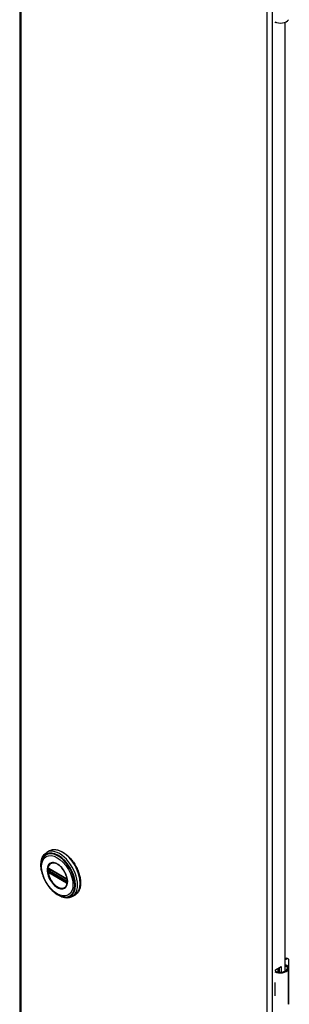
# Model space of a CAD drawing. Header units: inches. Extents: x 0 to 401, y -11 to 260.
# Tile 41 of 45: x 345.28 to 351.51, y 146.12 to 168.88. Entities that reach past the tile are written whole.
import ezdxf

# ---------------------------------------------------------------- set-up
doc = ezdxf.new("R2010")
doc.units = ezdxf.units.IN
doc.header["$LTSCALE"] = 24.054
doc.header["$MEASUREMENT"] = 0
doc.layers.add('Visible Edges(ANSI)', color=7, linetype='Continuous', lineweight=25)
doc.layers.add('Visible Tangent Edges(ANSI)', color=7, linetype='Continuous', lineweight=25)

msp = doc.modelspace()

# ---------------------------------------------------------------- linework, layer by layer
at = {"layer": 'Visible Edges(ANSI)'}
for p, q in [((345.2849, 198.7492), (345.2849, 100.7696)), ((351.1961, 168.8074), (351.1961, 168.8212)), ((351.2106, 168.8158), (351.1961, 168.8074)), ((351.4153, 168.8179), (351.4153, 146.8827)), ((345.9725, 149.6667), (345.9085, 149.6298)), ((345.9586, 149.2531), (345.9535, 149.256)), ((345.9586, 149.2531), (346.3667, 149.0175)), ((346.3736, 149.0098), (345.9656, 149.2454)), ((346.3717, 149.0145), (346.3667, 149.0175)), ((346.3825, 149.0021), (346.3837, 148.9993)), ((346.3826, 148.957), (346.3826, 148.9942)), ((346.3837, 148.9993), (346.3843, 148.9975)), ((346.3857, 148.9469), (346.3855, 148.941)), ((346.3857, 148.9838), (346.3857, 148.9469)), ((346.563, 148.6439), (346.499, 148.6069)), ((351.4153, 147.1683), (351.4308, 147.1773)), ((351.4516, 147.1652), (351.4153, 147.1442)), ((351.4701, 147.1812), (351.491, 147.1691)), ((351.5073, 147.0125), (351.5073, 147.1331)), ((351.1961, 146.9147), (351.3304, 146.9923)), ((351.1961, 146.883), (351.1961, 146.9147)), ((351.2595, 146.8656), (351.2595, 146.9513)), ((351.2595, 146.8815), (351.2794, 146.893)), ((351.2794, 146.8689), (351.2706, 146.8638)), ((351.2794, 146.9628), (351.2794, 146.8628)), ((351.2915, 146.8617), (351.2915, 146.9698)), ((351.3304, 146.9923), (351.3304, 146.8619)), ((351.5048, 146.147), (351.5048, 146.9506)), ((351.1805, 146.623), (351.1805, 146.5916)), ((351.5073, 146.458), (351.5073, 146.5786)), ((351.1805, 146.3489), (351.1805, 146.3176))]:
    msp.add_line(p, q, dxfattribs=at)
at = {"layer": 'Visible Edges(ANSI)', "flags": 128}
for points in [[(345.7908, 149.2012), (345.7841, 149.2357), (345.7792, 149.2698), (345.776, 149.3034), (345.7747, 149.3362), (345.7752, 149.3683), (345.7776, 149.3994), (345.7819, 149.4294), (345.7882, 149.4582), (345.7964, 149.4858), (345.8066, 149.5119), (345.8187, 149.5364), (345.8329, 149.5593), (345.849, 149.5802), (345.8671, 149.599), (345.8869, 149.6156), (345.9085, 149.6298)], [(345.9725, 149.6667), (345.9883, 149.675), (346.0048, 149.6819), (346.022, 149.6874), (346.0397, 149.6916), (346.058, 149.6944), (346.0767, 149.6959), (346.0958, 149.696), (346.1152, 149.6947), (346.135, 149.6921), (346.1549, 149.6882), (346.1751, 149.683), (346.1955, 149.6765), (346.2159, 149.6688), (346.2365, 149.6599), (346.257, 149.6497), (346.2776, 149.6384), (346.2981, 149.626), (346.3185, 149.6125), (346.3388, 149.5979), (346.3589, 149.5823), (346.3787, 149.5657), (346.3983, 149.5481), (346.4176, 149.5296), (346.4365, 149.5103), (346.4551, 149.4901), (346.4731, 149.4691), (346.4907, 149.4474), (346.5078, 149.4251), (346.5244, 149.4021), (346.5403, 149.3785), (346.5556, 149.3545), (346.5702, 149.3299), (346.5842, 149.305), (346.5974, 149.2797), (346.6098, 149.2541), (346.6214, 149.2283), (346.6323, 149.2023), (346.6423, 149.1762), (346.6514, 149.1501), (346.6596, 149.124), (346.6669, 149.0979), (346.6732, 149.072), (346.6787, 149.0462), (346.6831, 149.0207), (346.6866, 148.9955), (346.6891, 148.9706), (346.6906, 148.9462), (346.6911, 148.9222), (346.6906, 148.8988), (346.6891, 148.8759), (346.6866, 148.8537), (346.683, 148.8321), (346.6784, 148.8112), (346.6728, 148.7911), (346.6662, 148.7719), (346.6586, 148.7535), (346.65, 148.736), (346.6404, 148.7195), (346.6298, 148.704), (346.6182, 148.6896), (346.6057, 148.6764), (346.5924, 148.6643), (346.5781, 148.6534), (346.563, 148.6439)], [(345.8181, 149.4903), (345.8116, 149.477), (345.8057, 149.4633), (345.8004, 149.4492), (345.7957, 149.4346), (345.7882, 149.4041), (345.783, 149.3723), (345.7802, 149.3391), (345.7797, 149.3047), (345.7815, 149.2694), (345.7855, 149.2333), (345.7917, 149.1966), (345.8001, 149.1594), (345.8105, 149.122), (345.8229, 149.0845), (345.8372, 149.0472), (345.8535, 149.0101), (345.8714, 148.9736), (345.8911, 148.9378), (345.9123, 148.9029), (345.9349, 148.8691), (345.9589, 148.8365), (345.9841, 148.8054), (346.0103, 148.7759), (346.0375, 148.7482), (346.0655, 148.7224), (346.0942, 148.6986), (346.1235, 148.6771), (346.1532, 148.6579), (346.1831, 148.6412), (346.2133, 148.627), (346.2435, 148.6155), (346.2736, 148.6068), (346.2886, 148.6036), (346.3035, 148.6011), (346.3183, 148.5993), (346.333, 148.5984)], [(346.3559, 148.8434), (346.3645, 148.8569), (346.3718, 148.8722), (346.3777, 148.889), (346.3822, 148.9073), (346.3852, 148.9268), (346.3866, 148.9476), (346.3865, 148.9695), (346.3849, 148.9921), (346.3817, 149.0155), (346.3769, 149.0394), (346.3707, 149.0638), (346.3631, 149.0882), (346.354, 149.1128), (346.3435, 149.1372), (346.3318, 149.1613), (346.3189, 149.1849), (346.3049, 149.2079), (346.2899, 149.2301), (346.274, 149.2513), (346.2573, 149.2714), (346.2399, 149.2903), (346.2219, 149.3079), (346.2035, 149.324), (346.1849, 149.3384), (346.1661, 149.3511), (346.1472, 149.3621), (346.1285, 149.3712), (346.1101, 149.3784), (346.092, 149.3837), (346.0745, 149.3869), (346.0577, 149.3883), (346.0417, 149.3876)], [(345.9535, 149.256), (345.9517, 149.2568), (345.9504, 149.2572)], [(345.9656, 149.2454), (345.9645, 149.2459), (345.9642, 149.246)], [(346.3717, 149.0145), (346.375, 149.0121), (346.3784, 149.0085)], [(346.3826, 148.9942), (346.382, 148.9982), (346.3798, 149.003), (346.3767, 149.0073), (346.3736, 149.0098)], [(346.3784, 149.0085), (346.3806, 149.0054), (346.3825, 149.0021)], [(346.3824, 148.9555), (346.3825, 148.9559), (346.3826, 148.957)], [(346.3855, 148.941), (346.3853, 148.9386), (346.3851, 148.9376)], [(346.499, 148.6069), (346.476, 148.5953), (346.4517, 148.5864), (346.4264, 148.5802), (346.4002, 148.5767), (346.3733, 148.5758), (346.346, 148.5776), (346.3183, 148.5818), (346.2903, 148.5885), (346.2622, 148.5975), (346.234, 148.6088), (346.2059, 148.6222), (346.1779, 148.6378), (346.1501, 148.6554), (346.1227, 148.6749), (346.0956, 148.6962), (346.069, 148.7193)], [(351.4626, 147.0125), (351.4608, 147.0136), (351.459, 147.0146), (351.457, 147.0155), (351.4551, 147.0164), (351.4531, 147.0172), (351.4511, 147.0178), (351.449, 147.0184), (351.447, 147.0189), (351.4449, 147.0193), (351.4428, 147.0196), (351.4407, 147.0198), (351.4386, 147.0199), (351.4365, 147.0199), (351.4344, 147.0198), (351.4323, 147.0195), (351.4303, 147.0192), (351.4282, 147.0187), (351.4262, 147.0182), (351.4243, 147.0176), (351.4224, 147.0169), (351.4205, 147.0161), (351.4187, 147.0152), (351.417, 147.0142), (351.4153, 147.0132)], [(351.4153, 147.0017), (351.4168, 147.0021), (351.4184, 147.0025), (351.4199, 147.0027), (351.4215, 147.003), (351.4231, 147.0031), (351.4246, 147.0032), (351.4261, 147.0032), (351.4276, 147.0032), (351.4291, 147.0031), (351.4306, 147.0029), (351.4321, 147.0027), (351.4337, 147.0023), (351.4352, 147.002), (351.4367, 147.0016), (351.4382, 147.0011), (351.4397, 147.0005), (351.4412, 146.9999), (351.4426, 146.9992), (351.4441, 146.9985), (351.4455, 146.9977), (351.4469, 146.9968), (351.4483, 146.9959), (351.4496, 146.995), (351.4509, 146.9939)]]:
    msp.add_lwpolyline(points, dxfattribs=at)
at = {"layer": 'Visible Edges(ANSI)'}
for centre, major_axis, start_param, end_param in [((351.3099, 168.9139), (0.1969, 0), 3.9833715, 5.9647502), ((351.4308, 147.113), (0.0394, 0.0682), 0, 0.7853982), ((351.4516, 147.1009), (0.0394, 0.0682), 5.4977871, 7.0685835), ((351.3099, 146.9577), (0.1969, 0), 3.9833715, 5.9647502), ((351.3099, 146.9577), (0.1673, 0), 3.9641341, 5.9647502), ((351.3473, 146.9506), (0.128, 0), 5.9647502, 6.9099467), ((351.3473, 146.9506), (0.1575, 0), 5.9647502, 7.0321027), ((351.4516, 146.9804), (-0.0394, -0.0682), 1.8110116, 2.3561945), ((351.3099, 146.7086), (0.1969, 0), 3.9833715, 3.9951945), ((351.2408, 146.6315), (-0.0917, 0), 0.8282349, 0.8536019), ((351.4516, 146.5464), (-0.0394, -0.0682), 2.3561945, 2.6586496), ((351.2408, 146.3888), (0.0917, 0), 3.9698275, 3.9951945), ((351.4516, 146.4259), (-0.0394, -0.0682), 2.0537393, 2.3561945), ((351.3099, 146.4032), (-0.1969, 0), 0.8417789, 0.8536019), ((351.3473, 146.147), (0.1575, 0), 5.9647502, 6.2831853)]:
    msp.add_ellipse(centre, major_axis=major_axis, ratio=0.5773503, start_param=start_param, end_param=end_param, dxfattribs=at)
at = {"layer": 'Visible Tangent Edges(ANSI)'}
for p, q in [((345.3101, 198.7141), (345.3101, 100.7345)), ((351.0009, 97.4489), (351.0009, 195.4285)), ((351.1225, 195.4285), (351.1225, 97.4489)), ((345.9418, 149.2422), (345.9417, 149.248)), ((345.9417, 149.1991), (345.9418, 149.205)), ((345.9506, 149.2041), (345.9506, 149.2413)), ((345.9601, 149.1738), (345.955, 149.1768)), ((346.3646, 149.022), (345.9566, 149.2576)), ((345.9566, 149.1648), (346.3646, 148.9292)), ((346.3682, 148.9382), (345.9601, 149.1738)), ((345.9633, 149.2417), (345.9679, 149.244)), ((345.9633, 149.2045), (345.9633, 149.2417)), ((345.9998, 149.2256), (345.9633, 149.2045)), ((345.9636, 149.2488), (346.3716, 149.0132)), ((346.3716, 148.9461), (345.9636, 149.1817)), ((345.9702, 149.1925), (346.0137, 149.2176)), ((346.3783, 148.9569), (345.9702, 149.1925)), ((346.3732, 148.9353), (346.3682, 148.9382)), ((346.3826, 148.9597), (346.3783, 148.9569)), ((346.3846, 148.9908), (346.3846, 148.9536)), ((346.3851, 148.9284), (346.3854, 148.9296)), ((351.4308, 147.1773), (351.4516, 147.1652)), ((351.4509, 146.9939), (351.4626, 147.0125)), ((351.4969, 146.1185), (351.4969, 146.9222)), ((351.1805, 146.5916), (351.1805, 146.3489))]:
    msp.add_line(p, q, dxfattribs=at)
at = {"layer": 'Visible Tangent Edges(ANSI)', "flags": 128}
for points in [[(345.9176, 149.2257), (345.9193, 149.1926), (345.9242, 149.1579), (345.9324, 149.1222), (345.9436, 149.0862), (345.9579, 149.0502), (345.9748, 149.0147), (345.9943, 148.9803), (346.016, 148.9474), (346.0397, 148.9165), (346.0649, 148.888), (346.0914, 148.8624), (346.1188, 148.8401), (346.1466, 148.8212), (346.1746, 148.8061), (346.2022, 148.7949), (346.2292, 148.7877), (346.2552, 148.7848), (346.2797, 148.7862), (346.3024, 148.792), (346.3229, 148.802), (346.3411, 148.816), (346.3568, 148.8337), (346.3696, 148.855), (346.3794, 148.8796), (346.386, 148.9073), (346.3892, 148.9375), (346.3891, 148.9698), (346.3858, 149.0038), (346.3792, 149.0389), (346.3695, 149.0748), (346.3567, 149.111), (346.341, 149.1468), (346.3227, 149.1818), (346.302, 149.2155), (346.2793, 149.2474), (346.2549, 149.2771), (346.229, 149.3041), (346.202, 149.3281), (346.1743, 149.3488), (346.1463, 149.3659), (346.1184, 149.3792), (346.091, 149.3883), (346.0645, 149.3932), (346.0393, 149.3938), (346.0157, 149.3901), (345.994, 149.3823), (345.9746, 149.3704), (345.9577, 149.3544), (345.9435, 149.3348), (345.9323, 149.3117), (345.9241, 149.2856), (345.9192, 149.2568), (345.9176, 149.2257)], [(345.9288, 149.2246), (345.929, 149.2358), (345.9296, 149.2469), (345.9307, 149.2576), (345.9322, 149.2681), (345.9341, 149.2782), (345.9364, 149.288), (345.9392, 149.2974), (345.9423, 149.3064), (345.9459, 149.315), (345.9499, 149.3232), (345.9542, 149.331), (345.959, 149.3384), (345.9641, 149.3453), (345.9696, 149.3517), (345.9754, 149.3577), (345.9816, 149.3631), (345.988, 149.368), (345.9949, 149.3724), (346.002, 149.3763), (346.0094, 149.3796), (346.0171, 149.3824), (346.025, 149.3847), (346.0332, 149.3864), (346.0417, 149.3875)], [(346.3557, 148.8435), (346.3419, 148.8276), (346.326, 148.8147), (346.3081, 148.805), (346.2884, 148.7987), (346.2671, 148.796), (346.2445, 148.7968), (346.2209, 148.8012), (346.1966, 148.809), (346.1718, 148.82), (346.1469, 148.8342), (346.1221, 148.8514), (346.0978, 148.8714), (346.0741, 148.8941), (346.0515, 148.9192), (346.0301, 148.9464), (346.0102, 148.9752), (345.992, 149.0054), (345.9759, 149.0366), (345.9618, 149.0685), (345.9501, 149.1007), (345.9409, 149.1327), (345.9342, 149.1643), (345.9302, 149.1951), (345.9288, 149.2246)], [(345.9339, 149.2426), (345.9339, 149.2411), (345.9339, 149.2396), (345.9338, 149.2381), (345.9338, 149.2366), (345.9338, 149.2351), (345.9337, 149.2335), (345.9337, 149.232), (345.9337, 149.2305), (345.9337, 149.229), (345.9337, 149.2274), (345.9337, 149.2259), (345.9337, 149.2244), (345.9337, 149.2228), (345.9337, 149.2213), (345.9337, 149.2197), (345.9337, 149.2182), (345.9337, 149.2166), (345.9337, 149.215), (345.9338, 149.2135), (345.9338, 149.2119), (345.9338, 149.2104), (345.9339, 149.2088), (345.9339, 149.2072), (345.9339, 149.2057)], [(345.9342, 149.2483), (345.9342, 149.2481), (345.9342, 149.2478), (345.9341, 149.2476), (345.9341, 149.2473), (345.9341, 149.2471), (345.9341, 149.2469), (345.9341, 149.2466), (345.9341, 149.2464), (345.9341, 149.2462), (345.9341, 149.2459), (345.9341, 149.2457), (345.934, 149.2455), (345.934, 149.2452), (345.934, 149.245), (345.934, 149.2447), (345.934, 149.2445), (345.934, 149.2443), (345.934, 149.244), (345.934, 149.2438), (345.934, 149.2435), (345.934, 149.2433), (345.934, 149.2431), (345.934, 149.2428), (345.9339, 149.2426)], [(345.9339, 149.2057), (345.934, 149.2054), (345.934, 149.2052), (345.934, 149.2049), (345.934, 149.2046), (345.934, 149.2044), (345.934, 149.2041), (345.934, 149.2039), (345.934, 149.2036), (345.934, 149.2034), (345.934, 149.2031), (345.934, 149.2029), (345.934, 149.2026), (345.9341, 149.2024), (345.9341, 149.2021), (345.9341, 149.2019), (345.9341, 149.2016), (345.9341, 149.2014), (345.9341, 149.2011), (345.9341, 149.2009), (345.9341, 149.2006), (345.9341, 149.2004), (345.9342, 149.2001), (345.9342, 149.1998), (345.9342, 149.1996)], [(345.936, 149.2583), (345.9358, 149.258), (345.9357, 149.2576), (345.9356, 149.2572), (345.9355, 149.2568), (345.9354, 149.2565), (345.9353, 149.2561), (345.9352, 149.2557), (345.9351, 149.2553), (345.935, 149.2549), (345.9349, 149.2544), (345.9349, 149.254), (345.9348, 149.2536), (345.9347, 149.2532), (345.9346, 149.2528), (345.9346, 149.2523), (345.9345, 149.2519), (345.9344, 149.2514), (345.9344, 149.251), (345.9343, 149.2505), (345.9343, 149.2501), (345.9343, 149.2496), (345.9342, 149.2492), (345.9342, 149.2487), (345.9342, 149.2483)], [(345.9342, 149.1996), (345.9342, 149.1991), (345.9342, 149.1986), (345.9343, 149.1981), (345.9343, 149.1976), (345.9343, 149.1971), (345.9344, 149.1966), (345.9344, 149.1961), (345.9345, 149.1956), (345.9346, 149.1951), (345.9346, 149.1946), (345.9347, 149.1941), (345.9348, 149.1936), (345.9349, 149.1931), (345.9349, 149.1927), (345.935, 149.1922), (345.9351, 149.1917), (345.9352, 149.1912), (345.9353, 149.1907), (345.9354, 149.1902), (345.9355, 149.1897), (345.9356, 149.1892), (345.9357, 149.1887), (345.9358, 149.1883), (345.936, 149.1878)], [(345.9368, 149.2609), (345.9368, 149.2608), (345.9368, 149.2607), (345.9367, 149.2606), (345.9367, 149.2605), (345.9366, 149.2604), (345.9366, 149.2603), (345.9366, 149.2602), (345.9365, 149.2601), (345.9365, 149.26), (345.9365, 149.2599), (345.9364, 149.2598), (345.9364, 149.2596), (345.9364, 149.2595), (345.9363, 149.2594), (345.9363, 149.2593), (345.9362, 149.2592), (345.9362, 149.2591), (345.9362, 149.259), (345.9361, 149.2589), (345.9361, 149.2588), (345.9361, 149.2587), (345.936, 149.2586), (345.936, 149.2584), (345.936, 149.2583)], [(345.936, 149.1878), (345.936, 149.1876), (345.936, 149.1875), (345.9361, 149.1873), (345.9361, 149.1872), (345.9361, 149.187), (345.9362, 149.1869), (345.9362, 149.1868), (345.9362, 149.1866), (345.9363, 149.1865), (345.9363, 149.1863), (345.9364, 149.1862), (345.9364, 149.186), (345.9364, 149.1859), (345.9365, 149.1857), (345.9365, 149.1856), (345.9365, 149.1854), (345.9366, 149.1853), (345.9366, 149.1852), (345.9366, 149.185), (345.9367, 149.1849), (345.9367, 149.1847), (345.9368, 149.1846), (345.9368, 149.1844), (345.9368, 149.1843)], [(345.942, 149.263), (345.9418, 149.263), (345.9415, 149.2629), (345.9413, 149.2629), (345.9411, 149.2628), (345.9408, 149.2628), (345.9406, 149.2627), (345.9403, 149.2627), (345.9401, 149.2626), (345.9399, 149.2626), (345.9397, 149.2625), (345.9394, 149.2624), (345.9392, 149.2623), (345.939, 149.2622), (345.9388, 149.2621), (345.9386, 149.262), (345.9384, 149.2619), (345.9382, 149.2618), (345.938, 149.2617), (345.9378, 149.2616), (345.9376, 149.2614), (345.9374, 149.2613), (345.9372, 149.2612), (345.937, 149.261), (345.9368, 149.2609)], [(345.9368, 149.1843), (345.937, 149.1839), (345.9372, 149.1836), (345.9374, 149.1832), (345.9376, 149.1829), (345.9378, 149.1825), (345.938, 149.1822), (345.9382, 149.1818), (345.9384, 149.1815), (345.9386, 149.1811), (345.9388, 149.1808), (345.939, 149.1804), (345.9392, 149.1801), (345.9394, 149.1798), (345.9397, 149.1794), (345.9399, 149.1791), (345.9401, 149.1788), (345.9403, 149.1784), (345.9406, 149.1781), (345.9408, 149.1778), (345.9411, 149.1775), (345.9413, 149.1771), (345.9415, 149.1768), (345.9418, 149.1765), (345.942, 149.1762)], [(345.9417, 149.248), (345.9417, 149.2484), (345.9417, 149.2487), (345.9417, 149.249), (345.9417, 149.2493), (345.9417, 149.2496), (345.9418, 149.2499), (345.9418, 149.2502), (345.9419, 149.2505), (345.942, 149.2508), (345.942, 149.2511), (345.9421, 149.2514), (345.9422, 149.2516), (345.9423, 149.2519), (345.9424, 149.2522), (345.9425, 149.2524), (345.9426, 149.2527), (345.9427, 149.2529), (345.9429, 149.2532), (345.943, 149.2534), (345.9431, 149.2536), (345.9433, 149.2539), (345.9434, 149.2541), (345.9436, 149.2543), (345.9437, 149.2545)], [(345.9437, 149.1907), (345.9436, 149.191), (345.9434, 149.1914), (345.9433, 149.1917), (345.9431, 149.1921), (345.943, 149.1924), (345.9429, 149.1928), (345.9427, 149.1931), (345.9426, 149.1935), (345.9425, 149.1939), (345.9424, 149.1942), (345.9423, 149.1946), (345.9422, 149.1949), (345.9421, 149.1953), (345.942, 149.1956), (345.942, 149.196), (345.9419, 149.1963), (345.9418, 149.1967), (345.9418, 149.197), (345.9418, 149.1974), (345.9417, 149.1977), (345.9417, 149.1981), (345.9417, 149.1984), (345.9417, 149.1987), (345.9417, 149.1991)], [(345.9418, 149.205), (345.9418, 149.2066), (345.9419, 149.2081), (345.9419, 149.2097), (345.9419, 149.2112), (345.9419, 149.2128), (345.9419, 149.2143), (345.9419, 149.2159), (345.9419, 149.2174), (345.9419, 149.219), (345.9419, 149.2205), (345.9419, 149.2221), (345.9419, 149.2236), (345.9419, 149.2252), (345.9419, 149.2267), (345.9419, 149.2283), (345.9419, 149.2298), (345.9419, 149.2314), (345.9419, 149.2329), (345.9419, 149.2345), (345.9419, 149.236), (345.9419, 149.2376), (345.9419, 149.2391), (345.9418, 149.2407), (345.9418, 149.2422)], [(345.9514, 149.2606), (345.951, 149.2608), (345.9506, 149.261), (345.9502, 149.2612), (345.9497, 149.2614), (345.9493, 149.2616), (345.9489, 149.2617), (345.9485, 149.2619), (345.9481, 149.2621), (345.9477, 149.2622), (345.9473, 149.2623), (345.9469, 149.2624), (345.9465, 149.2626), (345.9461, 149.2626), (345.9457, 149.2627), (345.9454, 149.2628), (345.945, 149.2629), (345.9446, 149.2629), (345.9442, 149.263), (345.9438, 149.263), (345.9435, 149.263), (345.9431, 149.263), (345.9427, 149.263), (345.9424, 149.263), (345.942, 149.263)], [(345.942, 149.1762), (345.9424, 149.1758), (345.9427, 149.1753), (345.9431, 149.1749), (345.9435, 149.1745), (345.9438, 149.1741), (345.9442, 149.1737), (345.9446, 149.1733), (345.945, 149.1729), (345.9454, 149.1725), (345.9457, 149.1722), (345.9461, 149.1718), (345.9465, 149.1714), (345.9469, 149.1711), (345.9473, 149.1707), (345.9477, 149.1704), (345.9481, 149.1701), (345.9485, 149.1698), (345.9489, 149.1695), (345.9493, 149.1692), (345.9498, 149.1689), (345.9502, 149.1686), (345.9506, 149.1683), (345.951, 149.1681), (345.9514, 149.1678)], [(345.9437, 149.2545), (345.9438, 149.2546), (345.9438, 149.2546), (345.9439, 149.2547), (345.9439, 149.2547), (345.944, 149.2548), (345.944, 149.2549), (345.9441, 149.2549), (345.9441, 149.255), (345.9442, 149.255), (345.9442, 149.2551), (345.9443, 149.2551), (345.9443, 149.2552), (345.9444, 149.2552), (345.9444, 149.2553), (345.9445, 149.2553), (345.9445, 149.2554), (345.9446, 149.2555), (345.9447, 149.2555), (345.9447, 149.2556), (345.9448, 149.2556), (345.9448, 149.2556), (345.9449, 149.2557), (345.9449, 149.2557), (345.945, 149.2558)], [(345.945, 149.188), (345.9449, 149.1881), (345.9449, 149.1882), (345.9448, 149.1883), (345.9448, 149.1885), (345.9447, 149.1886), (345.9447, 149.1887), (345.9446, 149.1888), (345.9445, 149.1889), (345.9445, 149.189), (345.9444, 149.1891), (345.9444, 149.1892), (345.9443, 149.1893), (345.9443, 149.1894), (345.9442, 149.1896), (345.9442, 149.1897), (345.9441, 149.1898), (345.9441, 149.1899), (345.944, 149.19), (345.944, 149.1901), (345.9439, 149.1902), (345.9439, 149.1903), (345.9438, 149.1904), (345.9438, 149.1905), (345.9437, 149.1907)], [(345.945, 149.2558), (345.9451, 149.2559), (345.9452, 149.256), (345.9454, 149.2561), (345.9455, 149.2562), (345.9456, 149.2563), (345.9458, 149.2563), (345.9459, 149.2564), (345.946, 149.2565), (345.9462, 149.2566), (345.9463, 149.2566), (345.9465, 149.2567), (345.9466, 149.2568), (345.9468, 149.2568), (345.9469, 149.2569), (345.9471, 149.2569), (345.9472, 149.257), (345.9474, 149.257), (345.9475, 149.2571), (345.9477, 149.2571), (345.9479, 149.2571), (345.948, 149.2572), (345.9482, 149.2572), (345.9484, 149.2572), (345.9485, 149.2572)], [(345.9485, 149.1825), (345.9484, 149.1827), (345.9482, 149.1829), (345.948, 149.1831), (345.9479, 149.1834), (345.9477, 149.1836), (345.9475, 149.1838), (345.9474, 149.184), (345.9472, 149.1842), (345.9471, 149.1845), (345.9469, 149.1847), (345.9468, 149.1849), (345.9466, 149.1852), (345.9465, 149.1854), (345.9463, 149.1856), (345.9462, 149.1859), (345.946, 149.1861), (345.9459, 149.1863), (345.9458, 149.1866), (345.9456, 149.1868), (345.9455, 149.187), (345.9454, 149.1873), (345.9452, 149.1875), (345.9451, 149.1878), (345.945, 149.188)], [(345.9485, 149.2572), (345.9486, 149.2572), (345.9487, 149.2572), (345.9487, 149.2572), (345.9488, 149.2572), (345.9489, 149.2572), (345.949, 149.2572), (345.9491, 149.2573), (345.9491, 149.2573), (345.9492, 149.2573), (345.9493, 149.2573), (345.9494, 149.2573), (345.9494, 149.2572), (345.9495, 149.2572), (345.9496, 149.2572), (345.9497, 149.2572), (345.9498, 149.2572), (345.9498, 149.2572), (345.9499, 149.2572), (345.95, 149.2572), (345.9501, 149.2572), (345.9502, 149.2572), (345.9502, 149.2572), (345.9503, 149.2572), (345.9504, 149.2572)], [(345.955, 149.1768), (345.9547, 149.1769), (345.9544, 149.1771), (345.9541, 149.1773), (345.9538, 149.1775), (345.9536, 149.1777), (345.9533, 149.1779), (345.953, 149.1781), (345.9527, 149.1783), (345.9524, 149.1785), (345.9522, 149.1788), (345.9519, 149.179), (345.9516, 149.1792), (345.9513, 149.1795), (345.9511, 149.1797), (345.9508, 149.18), (345.9505, 149.1802), (345.9503, 149.1805), (345.95, 149.1808), (345.9498, 149.1811), (345.9495, 149.1813), (345.9493, 149.1816), (345.949, 149.1819), (345.9488, 149.1822), (345.9485, 149.1825)], [(345.9506, 149.2413), (345.9506, 149.2416), (345.9507, 149.2419), (345.9507, 149.2421), (345.9507, 149.2424), (345.9507, 149.2426), (345.9507, 149.2429), (345.9507, 149.2431), (345.9507, 149.2434), (345.9507, 149.2436), (345.9507, 149.2439), (345.9508, 149.2441), (345.9508, 149.2443), (345.9508, 149.2446), (345.9508, 149.2448), (345.9508, 149.245), (345.9509, 149.2453), (345.9509, 149.2455), (345.9509, 149.2457), (345.951, 149.2459), (345.951, 149.2461), (345.951, 149.2464), (345.9511, 149.2466), (345.9511, 149.2468), (345.9511, 149.247)], [(345.9511, 149.1978), (345.9511, 149.198), (345.9511, 149.1983), (345.951, 149.1986), (345.951, 149.1988), (345.951, 149.1991), (345.9509, 149.1993), (345.9509, 149.1996), (345.9509, 149.1999), (345.9508, 149.2001), (345.9508, 149.2004), (345.9508, 149.2007), (345.9508, 149.2009), (345.9508, 149.2012), (345.9507, 149.2015), (345.9507, 149.2017), (345.9507, 149.202), (345.9507, 149.2023), (345.9507, 149.2025), (345.9507, 149.2028), (345.9507, 149.2031), (345.9507, 149.2033), (345.9507, 149.2036), (345.9506, 149.2039), (345.9506, 149.2041)], [(345.9511, 149.247), (345.9512, 149.2471), (345.9512, 149.2473), (345.9512, 149.2474), (345.9513, 149.2476), (345.9513, 149.2477), (345.9513, 149.2479), (345.9514, 149.248), (345.9514, 149.2481), (345.9515, 149.2483), (345.9515, 149.2484), (345.9516, 149.2485), (345.9516, 149.2487), (345.9517, 149.2488), (345.9518, 149.2489), (345.9518, 149.249), (345.9519, 149.2491), (345.952, 149.2493), (345.952, 149.2494), (345.9521, 149.2495), (345.9522, 149.2496), (345.9522, 149.2497), (345.9523, 149.2498), (345.9524, 149.2499), (345.9525, 149.25)], [(345.9525, 149.1932), (345.9524, 149.1934), (345.9523, 149.1936), (345.9522, 149.1937), (345.9522, 149.1939), (345.9521, 149.1941), (345.952, 149.1943), (345.952, 149.1945), (345.9519, 149.1947), (345.9518, 149.1949), (345.9518, 149.1951), (345.9517, 149.1953), (345.9516, 149.1955), (345.9516, 149.1957), (345.9515, 149.1959), (345.9515, 149.1961), (345.9514, 149.1963), (345.9514, 149.1965), (345.9513, 149.1967), (345.9513, 149.1968), (345.9513, 149.197), (345.9512, 149.1972), (345.9512, 149.1974), (345.9512, 149.1976), (345.9511, 149.1978)], [(345.9566, 149.2576), (345.9563, 149.2578), (345.9561, 149.2579), (345.9559, 149.258), (345.9557, 149.2581), (345.9555, 149.2583), (345.9553, 149.2584), (345.955, 149.2585), (345.9548, 149.2586), (345.9546, 149.2587), (345.9544, 149.2589), (345.9542, 149.259), (345.954, 149.2591), (345.9537, 149.2592), (345.9535, 149.2593), (345.9533, 149.2595), (345.9531, 149.2596), (345.9529, 149.2597), (345.9527, 149.2598), (345.9525, 149.2599), (345.9522, 149.2601), (345.952, 149.2602), (345.9518, 149.2603), (345.9516, 149.2604), (345.9514, 149.2606)], [(345.9514, 149.1678), (345.9516, 149.1677), (345.9518, 149.1676), (345.952, 149.1674), (345.9522, 149.1673), (345.9525, 149.1672), (345.9527, 149.1671), (345.9529, 149.1669), (345.9531, 149.1668), (345.9533, 149.1667), (345.9535, 149.1665), (345.9537, 149.1664), (345.954, 149.1663), (345.9542, 149.1662), (345.9544, 149.166), (345.9546, 149.1659), (345.9548, 149.1658), (345.955, 149.1657), (345.9553, 149.1655), (345.9555, 149.1654), (345.9557, 149.1653), (345.9559, 149.1652), (345.9561, 149.165), (345.9563, 149.1649), (345.9566, 149.1648)], [(345.955, 149.2515), (345.9551, 149.2515), (345.9553, 149.2515), (345.9554, 149.2515), (345.9555, 149.2515), (345.9557, 149.2515), (345.9558, 149.2516), (345.9559, 149.2516), (345.9561, 149.2516), (345.9562, 149.2516), (345.9563, 149.2516), (345.9565, 149.2515), (345.9566, 149.2515), (345.9568, 149.2515), (345.9569, 149.2515), (345.957, 149.2515), (345.9572, 149.2515), (345.9573, 149.2514), (345.9575, 149.2514), (345.9576, 149.2514), (345.9578, 149.2513), (345.9579, 149.2513), (345.958, 149.2512), (345.9582, 149.2512), (345.9583, 149.2512)], [(345.9583, 149.1853), (345.9582, 149.1854), (345.958, 149.1855), (345.9579, 149.1857), (345.9578, 149.1858), (345.9576, 149.1859), (345.9575, 149.186), (345.9573, 149.1862), (345.9572, 149.1863), (345.957, 149.1865), (345.9569, 149.1866), (345.9568, 149.1867), (345.9566, 149.1869), (345.9565, 149.187), (345.9563, 149.1872), (345.9562, 149.1873), (345.9561, 149.1875), (345.9559, 149.1876), (345.9558, 149.1878), (345.9557, 149.188), (345.9555, 149.1881), (345.9554, 149.1883), (345.9553, 149.1885), (345.9551, 149.1886), (345.955, 149.1888)], [(345.9583, 149.2512), (345.9585, 149.2511), (345.9588, 149.251), (345.959, 149.2509), (345.9592, 149.2509), (345.9594, 149.2508), (345.9596, 149.2507), (345.9598, 149.2506), (345.96, 149.2505), (345.9602, 149.2505), (345.9605, 149.2504), (345.9607, 149.2503), (345.9609, 149.2502), (345.9611, 149.2501), (345.9613, 149.25), (345.9616, 149.2499), (345.9618, 149.2498), (345.962, 149.2497), (345.9622, 149.2495), (345.9625, 149.2494), (345.9627, 149.2493), (345.9629, 149.2492), (345.9631, 149.2491), (345.9634, 149.2489), (345.9636, 149.2488)], [(345.9636, 149.1817), (345.9634, 149.1818), (345.9631, 149.182), (345.9629, 149.1821), (345.9627, 149.1823), (345.9625, 149.1824), (345.9622, 149.1825), (345.962, 149.1827), (345.9618, 149.1828), (345.9616, 149.183), (345.9613, 149.1831), (345.9611, 149.1833), (345.9609, 149.1834), (345.9607, 149.1836), (345.9605, 149.1837), (345.9602, 149.1839), (345.96, 149.184), (345.9598, 149.1842), (345.9596, 149.1843), (345.9594, 149.1845), (345.9592, 149.1847), (345.959, 149.1848), (345.9588, 149.185), (345.9585, 149.1851), (345.9583, 149.1853)], [(346.3698, 149.019), (346.3696, 149.0191), (346.3694, 149.0192), (346.3691, 149.0194), (346.3689, 149.0195), (346.3687, 149.0196), (346.3685, 149.0198), (346.3683, 149.0199), (346.3681, 149.02), (346.3678, 149.0201), (346.3676, 149.0203), (346.3674, 149.0204), (346.3672, 149.0205), (346.367, 149.0206), (346.3668, 149.0208), (346.3666, 149.0209), (346.3663, 149.021), (346.3661, 149.0212), (346.3659, 149.0213), (346.3657, 149.0214), (346.3655, 149.0215), (346.3653, 149.0217), (346.365, 149.0218), (346.3648, 149.0219), (346.3646, 149.022)], [(346.3646, 148.9292), (346.3648, 148.9291), (346.365, 148.9289), (346.3653, 148.9288), (346.3655, 148.9287), (346.3657, 148.9286), (346.3659, 148.9284), (346.3661, 148.9283), (346.3663, 148.9282), (346.3666, 148.9281), (346.3668, 148.928), (346.367, 148.9278), (346.3672, 148.9277), (346.3674, 148.9276), (346.3676, 148.9275), (346.3678, 148.9273), (346.3681, 148.9272), (346.3683, 148.9271), (346.3685, 148.927), (346.3687, 148.9269), (346.3689, 148.9267), (346.3691, 148.9266), (346.3694, 148.9265), (346.3696, 148.9264), (346.3698, 148.9263)], [(346.3791, 149.0106), (346.3788, 149.011), (346.3784, 149.0115), (346.3781, 149.0119), (346.3777, 149.0123), (346.3773, 149.0127), (346.377, 149.0131), (346.3766, 149.0135), (346.3762, 149.0139), (346.3758, 149.0143), (346.3754, 149.0147), (346.375, 149.015), (346.3746, 149.0154), (346.3742, 149.0157), (346.3738, 149.0161), (346.3734, 149.0164), (346.373, 149.0167), (346.3726, 149.017), (346.3722, 149.0173), (346.3718, 149.0176), (346.3714, 149.0179), (346.371, 149.0182), (346.3706, 149.0185), (346.3702, 149.0187), (346.3698, 149.019)], [(346.3698, 148.9263), (346.3702, 148.926), (346.3706, 148.9258), (346.371, 148.9256), (346.3714, 148.9254), (346.3718, 148.9252), (346.3722, 148.9251), (346.3726, 148.9249), (346.373, 148.9248), (346.3734, 148.9246), (346.3738, 148.9245), (346.3742, 148.9244), (346.3746, 148.9243), (346.375, 148.9242), (346.3754, 148.9241), (346.3758, 148.924), (346.3762, 148.9239), (346.3766, 148.9239), (346.377, 148.9238), (346.3773, 148.9238), (346.3777, 148.9238), (346.3781, 148.9238), (346.3784, 148.9238), (346.3788, 148.9238), (346.3791, 148.9238)], [(346.3716, 149.0132), (346.3719, 149.0131), (346.3721, 149.0129), (346.3723, 149.0128), (346.3725, 149.0127), (346.3728, 149.0125), (346.373, 149.0124), (346.3732, 149.0122), (346.3734, 149.0121), (346.3736, 149.0119), (346.3739, 149.0118), (346.3741, 149.0116), (346.3743, 149.0115), (346.3745, 149.0113), (346.3747, 149.0112), (346.3749, 149.011), (346.3751, 149.0109), (346.3754, 149.0107), (346.3756, 149.0105), (346.3758, 149.0104), (346.376, 149.0102), (346.3762, 149.0101), (346.3764, 149.0099), (346.3766, 149.0097), (346.3768, 149.0096)], [(346.3768, 148.9437), (346.3766, 148.9438), (346.3764, 148.9439), (346.3762, 148.9439), (346.376, 148.944), (346.3758, 148.9441), (346.3756, 148.9442), (346.3754, 148.9443), (346.3752, 148.9444), (346.3749, 148.9444), (346.3747, 148.9445), (346.3745, 148.9446), (346.3743, 148.9447), (346.3741, 148.9448), (346.3739, 148.9449), (346.3737, 148.945), (346.3734, 148.9452), (346.3732, 148.9453), (346.373, 148.9454), (346.3728, 148.9455), (346.3725, 148.9456), (346.3723, 148.9457), (346.3721, 148.9459), (346.3719, 148.946), (346.3716, 148.9461)], [(346.3796, 148.9336), (346.3794, 148.9336), (346.3791, 148.9336), (346.3789, 148.9336), (346.3786, 148.9336), (346.3784, 148.9336), (346.3781, 148.9336), (346.3779, 148.9336), (346.3776, 148.9337), (346.3773, 148.9337), (346.3771, 148.9338), (346.3768, 148.9338), (346.3765, 148.9339), (346.3763, 148.934), (346.376, 148.9341), (346.3757, 148.9342), (346.3754, 148.9342), (346.3752, 148.9344), (346.3749, 148.9345), (346.3746, 148.9346), (346.3743, 148.9347), (346.374, 148.9349), (346.3738, 148.935), (346.3735, 148.9351), (346.3732, 148.9353)], [(346.3768, 149.0096), (346.3769, 149.0095), (346.3771, 149.0093), (346.3772, 149.0092), (346.3774, 149.0091), (346.3775, 149.0089), (346.3776, 149.0088), (346.3778, 149.0087), (346.3779, 149.0085), (346.3781, 149.0084), (346.3782, 149.0083), (346.3783, 149.0081), (346.3785, 149.008), (346.3786, 149.0078), (346.3788, 149.0077), (346.3789, 149.0075), (346.379, 149.0074), (346.3792, 149.0072), (346.3793, 149.007), (346.3794, 149.0069), (346.3796, 149.0067), (346.3797, 149.0066), (346.3798, 149.0064), (346.3799, 149.0062), (346.3801, 149.0061)], [(346.3801, 148.9434), (346.3799, 148.9434), (346.3798, 148.9433), (346.3797, 148.9433), (346.3796, 148.9433), (346.3794, 148.9433), (346.3793, 148.9433), (346.3792, 148.9433), (346.379, 148.9433), (346.3789, 148.9433), (346.3788, 148.9433), (346.3786, 148.9433), (346.3785, 148.9433), (346.3783, 148.9433), (346.3782, 148.9434), (346.3781, 148.9434), (346.3779, 148.9434), (346.3778, 148.9434), (346.3776, 148.9435), (346.3775, 148.9435), (346.3774, 148.9435), (346.3772, 148.9436), (346.3771, 148.9436), (346.3769, 148.9437), (346.3768, 148.9437)], [(346.3834, 149.0043), (346.3832, 149.0045), (346.3831, 149.0048), (346.3829, 149.0051), (346.3828, 149.0054), (346.3826, 149.0057), (346.3824, 149.0059), (346.3823, 149.0062), (346.3821, 149.0065), (346.3819, 149.0067), (346.3817, 149.007), (346.3816, 149.0073), (346.3814, 149.0075), (346.3812, 149.0078), (346.381, 149.0081), (346.3809, 149.0083), (346.3807, 149.0086), (346.3805, 149.0089), (346.3803, 149.0091), (346.3801, 149.0094), (346.3799, 149.0096), (346.3797, 149.0099), (346.3795, 149.0101), (346.3793, 149.0104), (346.3791, 149.0106)], [(346.3791, 148.9238), (346.3794, 148.9239), (346.3796, 148.9239), (346.3799, 148.9239), (346.3801, 148.924), (346.3804, 148.924), (346.3806, 148.9241), (346.3808, 148.9241), (346.381, 148.9242), (346.3813, 148.9243), (346.3815, 148.9243), (346.3817, 148.9244), (346.3819, 148.9245), (346.3822, 148.9246), (346.3824, 148.9247), (346.3826, 148.9248), (346.3828, 148.9249), (346.383, 148.925), (346.3832, 148.9251), (346.3834, 148.9252), (346.3836, 148.9254), (346.3838, 148.9255), (346.384, 148.9256), (346.3841, 148.9258), (346.3843, 148.9259)], [(346.3831, 148.935), (346.383, 148.9349), (346.3829, 148.9348), (346.3828, 148.9348), (346.3826, 148.9347), (346.3825, 148.9346), (346.3824, 148.9345), (346.3822, 148.9344), (346.3821, 148.9343), (346.382, 148.9343), (346.3818, 148.9342), (346.3817, 148.9341), (346.3815, 148.9341), (346.3814, 148.934), (346.3812, 148.934), (346.3811, 148.9339), (346.3809, 148.9339), (346.3807, 148.9338), (346.3806, 148.9338), (346.3804, 148.9337), (346.3803, 148.9337), (346.3801, 148.9337), (346.3799, 148.9336), (346.3798, 148.9336), (346.3796, 148.9336)], [(346.3826, 149.0017), (346.3827, 149.0015), (346.3828, 149.0013), (346.3828, 149.0011), (346.3829, 149.0009), (346.383, 149.0007), (346.3831, 149.0005), (346.3831, 149.0003), (346.3832, 149.0001), (346.3833, 148.9999), (346.3833, 148.9997), (346.3834, 148.9995), (346.3834, 148.9994), (346.3835, 148.9992), (346.3836, 148.999), (346.3836, 148.9988), (346.3837, 148.9986), (346.3837, 148.9984), (346.3838, 148.9982), (346.3838, 148.998), (346.3838, 148.9978), (346.3839, 148.9976), (346.3839, 148.9975), (346.384, 148.9973), (346.384, 148.9971)], [(346.384, 148.9479), (346.384, 148.9477), (346.3839, 148.9476), (346.3839, 148.9474), (346.3838, 148.9473), (346.3838, 148.9471), (346.3838, 148.947), (346.3837, 148.9469), (346.3837, 148.9467), (346.3836, 148.9466), (346.3836, 148.9465), (346.3835, 148.9463), (346.3834, 148.9462), (346.3834, 148.9461), (346.3833, 148.9459), (346.3833, 148.9458), (346.3832, 148.9457), (346.3831, 148.9456), (346.3831, 148.9455), (346.383, 148.9454), (346.3829, 148.9453), (346.3828, 148.9451), (346.3828, 148.945), (346.3827, 148.9449), (346.3826, 148.9448)], [(346.3843, 148.9363), (346.3843, 148.9362), (346.3842, 148.9362), (346.3842, 148.9361), (346.3841, 148.9361), (346.3841, 148.936), (346.384, 148.9359), (346.384, 148.9359), (346.384, 148.9358), (346.3839, 148.9358), (346.3839, 148.9357), (346.3838, 148.9357), (346.3838, 148.9356), (346.3837, 148.9356), (346.3837, 148.9355), (346.3836, 148.9355), (346.3836, 148.9354), (346.3835, 148.9354), (346.3835, 148.9353), (346.3834, 148.9353), (346.3834, 148.9352), (346.3833, 148.9352), (346.3833, 148.9351), (346.3832, 148.9351), (346.3831, 148.935)], [(346.384, 148.9971), (346.384, 148.9968), (346.3841, 148.9966), (346.3841, 148.9963), (346.3841, 148.9961), (346.3842, 148.9958), (346.3842, 148.9955), (346.3843, 148.9953), (346.3843, 148.995), (346.3843, 148.9948), (346.3844, 148.9945), (346.3844, 148.9942), (346.3844, 148.994), (346.3844, 148.9937), (346.3845, 148.9934), (346.3845, 148.9932), (346.3845, 148.9929), (346.3845, 148.9927), (346.3845, 148.9924), (346.3845, 148.9921), (346.3846, 148.9919), (346.3846, 148.9916), (346.3846, 148.9913), (346.3846, 148.9911), (346.3846, 148.9908)], [(346.3846, 148.9536), (346.3846, 148.9533), (346.3846, 148.9531), (346.3846, 148.9528), (346.3846, 148.9526), (346.3845, 148.9523), (346.3845, 148.9521), (346.3845, 148.9518), (346.3845, 148.9516), (346.3845, 148.9513), (346.3845, 148.9511), (346.3844, 148.9508), (346.3844, 148.9506), (346.3844, 148.9503), (346.3844, 148.9501), (346.3843, 148.9499), (346.3843, 148.9496), (346.3843, 148.9494), (346.3842, 148.9492), (346.3842, 148.949), (346.3841, 148.9487), (346.3841, 148.9485), (346.3841, 148.9483), (346.384, 148.9481), (346.384, 148.9479)], [(346.3851, 148.9376), (346.385, 148.9375), (346.385, 148.9375), (346.385, 148.9374), (346.3849, 148.9374), (346.3849, 148.9373), (346.3849, 148.9372), (346.3849, 148.9372), (346.3848, 148.9371), (346.3848, 148.9371), (346.3848, 148.937), (346.3847, 148.937), (346.3847, 148.9369), (346.3847, 148.9369), (346.3846, 148.9368), (346.3846, 148.9367), (346.3846, 148.9367), (346.3845, 148.9366), (346.3845, 148.9366), (346.3845, 148.9365), (346.3844, 148.9365), (346.3844, 148.9364), (346.3844, 148.9364), (346.3843, 148.9363), (346.3843, 148.9363)], [(346.3843, 148.9259), (346.3844, 148.926), (346.3844, 148.9261), (346.3844, 148.9262), (346.3845, 148.9263), (346.3845, 148.9264), (346.3846, 148.9265), (346.3846, 148.9266), (346.3846, 148.9267), (346.3847, 148.9268), (346.3847, 148.927), (346.3847, 148.9271), (346.3848, 148.9272), (346.3848, 148.9273), (346.3848, 148.9274), (346.3849, 148.9275), (346.3849, 148.9276), (346.3849, 148.9277), (346.385, 148.9278), (346.385, 148.9279), (346.385, 148.928), (346.3851, 148.9281), (346.3851, 148.9282), (346.3851, 148.9283), (346.3851, 148.9284)]]:
    msp.add_lwpolyline(points, dxfattribs=at)
at = {"layer": 'Visible Tangent Edges(ANSI)'}
for centre, major_axis, ratio, start_param, end_param in [((346.2678, 149.1553), (-0.2953, 0.5114), 0.5773503, 3.1415927, 6.2831853), ((346.1768, 149.1027), (0.2805, -0.4858), 0.5773503, 5.5128728, 10.1950905), ((346.1693, 149.0985), (-0.274, 0.4746), 0.5773503, 2.7922362, 6.6325418), ((346.2037, 149.1183), (0.2953, -0.5114), 0.5773503, 0, 3.1415927), ((346.1606, 149.0934), (-0.1599, 0.277), 0.5773503, 5.5125396, 6.921441), ((345.9246, 149.2297), (0.00984, 0), 0.5773503, 3.9269908, 5.1579502), ((345.9389, 149.2477), (-0.00984, -0.00028), 0.5831536, 1.0281859, 1.8560104), ((345.9389, 149.2104), (-0.00984, 0.00028), 0.571197, 1.0614234, 1.8892479), ((345.9387, 149.2535), (-0.00984, -0.00028), 0.5927845, 1.0708953, 1.8574509), ((345.9387, 149.2044), (-0.00984, 0.00027), 0.5613947, 1.1035676, 1.8901232), ((345.9419, 149.263), (-0.00759, 0.00627), 0.7616592, 1.4055477, 2.3355763), ((345.9419, 149.1922), (-0.00892, -0.00416), 0.2170654, 0.7428986, 1.6729272), ((345.9438, 149.2649), (-0.0063, 0.00756), 0.8124523, 1.4311277, 2.4783252), ((345.9438, 149.1883), (-0.00879, -0.00442), 0.0811662, 0.6178224, 1.66502), ((346.1606, 149.0934), (0.1599, -0.277), 0.5773503, 4.0741333, 6.921441), ((345.9446, 149.2425), (0.00984, 0.00024), 0.5918896, 0.8344053, 1.8602075), ((345.9446, 149.1937), (-0.00984, 0.00023), 0.5624063, 4.0033907, 5.0291928), ((345.9447, 149.2368), (0.00984, 0), 0.5773503, 0.9265057, 1.8728012), ((345.9447, 149.1996), (0.00984, 0), 0.5773503, 0.9265057, 1.8728012), ((345.949, 149.267), (0.0009, -0.0098), 0.7889745, 5.0615561, 6.1087537), ((345.949, 149.1802), (-0.00768, -0.00616), 0.2102045, 4.6042543, 5.6514519), ((345.9455, 149.246), (0.00804, -0.00568), 0.7889745, 1.2216292, 2.276839), ((345.9455, 149.1892), (-0.00917, -0.00357), 0.2102045, 3.7733261, 4.8285359), ((345.9481, 149.2474), (-0.0009, 0.0098), 0.7889745, 5.0615561, 6.1087537), ((345.9481, 149.1848), (0.00768, 0.00616), 0.2102045, 4.6042543, 5.6514519), ((345.9566, 149.2459), (0.00984, 0), 0.5773503, 4.0680983, 5.4628806), ((345.9566, 149.2087), (0.00984, 0), 0.5773503, 4.0680983, 5.4628806), ((345.9583, 149.2646), (-0.00481, -0.00858), 0.5855254, 5.4905538, 6.2831853), ((345.9583, 149.1719), (0.00503, 0.00846), 0.5690577, 1.3133319, 2.3632244), ((345.9585, 149.2425), (-0.00493, 0.00853), 0.5766475, 6.023109, 6.5432616), ((345.9635, 149.2338), (-0.0099, 0.0171), 0.5766475, 6.1542512, 6.4121194), ((345.9585, 149.1937), (-0.00492, 0.00852), 0.5780539, 1.31072, 1.8308726), ((345.9635, 149.1966), (0.0098, -0.017), 0.5780539, 4.5834549, 4.8413231), ((345.9516, 149.1817), (0.00472, 0.00864), 0.5624063, 4.4347366, 5.4213873), ((345.9635, 149.2616), (-0.00492, -0.00852), 0.5773503, 5.4977871, 6.2831853), ((345.9635, 149.1688), (0.00492, 0.00852), 0.5773503, 1.2975577, 2.3561945), ((345.9516, 149.2465), (0.00473, 0.00863), 0.5613395, 5.5484169, 5.9115648), ((345.9567, 149.1789), (0.00492, 0.00852), 0.5773503, 4.4391504, 5.3566796), ((345.9567, 149.2437), (0.00492, 0.00852), 0.5773503, 5.6388947, 5.895546), ((345.9705, 149.2006), (-0.00492, 0.00852), 0.6197342, 0.7860072, 2.3555855), ((345.9705, 149.2378), (-0.00545, 0.00825), 0.5738685, 0.0764913, 0.7504269), ((345.9705, 149.2539), (-0.00492, -0.00852), 0.5773503, 5.6388947, 6.2831853), ((345.9705, 149.1846), (-0.00492, -0.00852), 0.5773503, 3.9618974, 5.3566796), ((346.3716, 149.0261), (-0.00492, -0.00852), 0.5773503, 5.4977871, 6.2831853), ((346.3716, 148.9332), (0.00492, 0.00852), 0.5773503, 1.2975577, 2.3561945), ((346.3648, 148.9433), (0.00492, 0.00852), 0.5773503, 4.4391504, 5.3566796), ((346.3767, 149.023), (-0.00503, -0.00846), 0.5690578, 5.504817, 6.2831853), ((346.3767, 148.9303), (0.00481, 0.00858), 0.5855253, 1.2990686, 2.3489612), ((346.3648, 149.0081), (-0.00492, -0.00852), 0.5773503, 2.497302, 2.7409556), ((346.3785, 149.0183), (-0.00492, -0.00852), 0.5773503, 5.6388947, 6.2831853), ((346.3785, 148.949), (-0.00492, -0.00852), 0.5773503, 3.9618974, 5.3566796), ((346.3696, 148.9403), (-0.00512, -0.0084), 0.5918896, 1.3205366, 2.3071873), ((346.3696, 149.0052), (-0.00511, -0.00841), 0.5929563, 2.4323705, 2.5541911), ((346.3861, 148.9279), (-0.0009, 0.0098), 0.7889745, 0.8727659, 1.9199634), ((346.3861, 149.0146), (-0.00768, -0.00616), 0.2102045, 5.6514519, 6.2831853), ((346.3785, 148.9651), (0.00442, -0.00885), 0.5738685, 5.5327584, 6.206694), ((346.3731, 148.9394), (0.0009, -0.0098), 0.7889745, 0.8727659, 1.9199634), ((346.3731, 149.002), (-0.00768, -0.00616), 0.2102045, 2.5098592, 2.5283998), ((346.3766, 149.0011), (0.00492, -0.00852), 0.5780539, 1.31072, 1.8308726), ((346.3716, 148.9982), (-0.0098, 0.017), 0.5780539, 4.5834549, 4.8413231), ((346.3766, 148.9524), (0.00493, -0.00853), 0.5766475, 6.023109, 6.5432616), ((346.3716, 148.961), (0.0099, -0.0171), 0.5766475, 6.1542512, 6.4121194), ((346.3913, 148.93), (-0.0063, 0.00756), 0.8124523, 0.3839302, 1.4311277), ((346.3913, 149.0065), (-0.00879, -0.00442), 0.0811662, 0, 0.4836395), ((346.3756, 148.9977), (0.00917, 0.00357), 0.2102045, 0.6135006, 0.6317335), ((346.3924, 148.9942), (-0.00984, 0), 0.5773503, 0, 0.6442907), ((346.3924, 148.957), (-0.00984, 0), 0.5773503, 0, 0.6442907), ((346.3756, 148.9408), (0.00804, -0.00568), 0.7889745, 0.1664194, 1.2216292), ((346.393, 148.9317), (-0.00793, 0.00583), 0.826364, 0.1817384, 1.1117669), ((346.393, 149.0026), (-0.00927, -0.00332), 0.1523606, 0, 0.2377003), ((346.3766, 148.9931), (0.00984, 0.00022), 0.5929563, 0.6497952, 0.7092222), ((346.3766, 148.9443), (-0.00984, 0.00021), 0.5613395, 3.5577361, 3.8763611), ((346.3767, 148.9874), (-0.00984, 0), 0.5773503, 3.6986062, 3.7858833), ((346.3767, 148.9502), (-0.00984, 0), 0.5773503, 3.5606793, 3.7858833), ((346.3954, 148.9408), (-0.00984, 0.00023), 0.5582351, 0, 0.3764733), ((346.3955, 148.984), (-0.00984, -0.00009), 0.5963652, 0.0333102, 0.0520692), ((346.3955, 148.9468), (-0.00984, 0.00009), 0.5579854, 0, 0.4189218)]:
    msp.add_ellipse(centre, major_axis=major_axis, ratio=ratio, start_param=start_param, end_param=end_param, dxfattribs=at)
msp.add_ellipse((346.1536, 149.0894), major_axis=(0.2563, -0.4439), ratio=0.5773503, dxfattribs=at)

doc.saveas('drawing.dxf')
